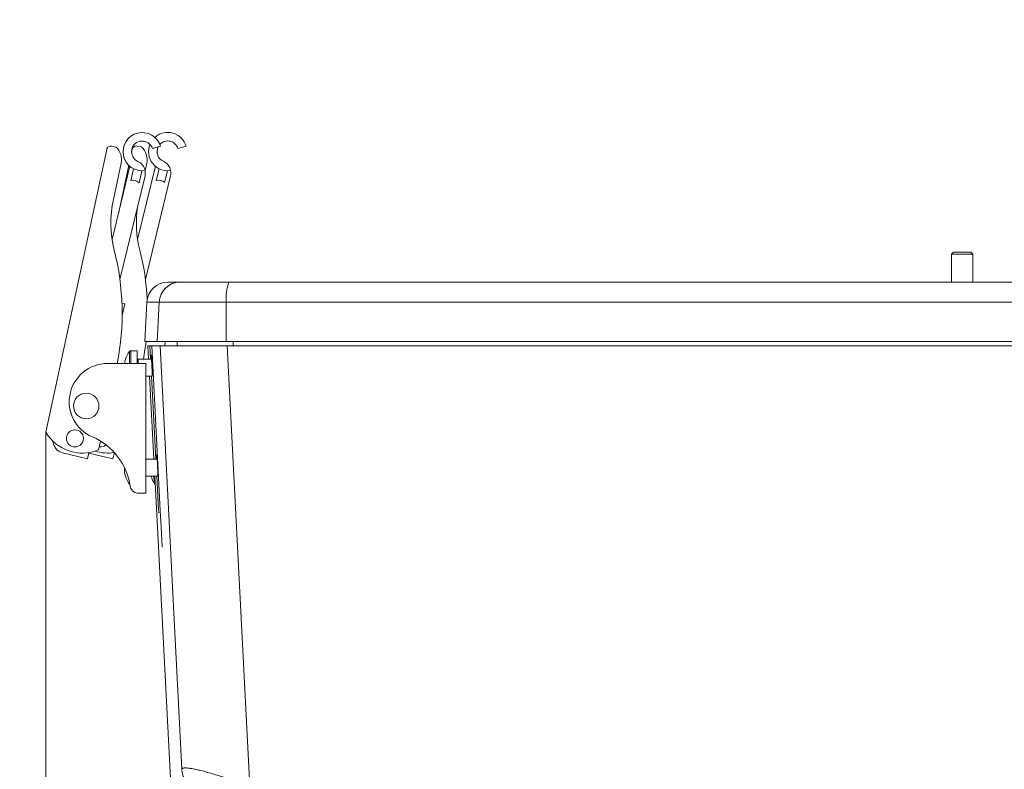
# Model space of a CAD drawing. Header units: millimetres. Extents: x 0 to 594, y 0 to 420.
# Tile 6 of 75: x 57 to 104, y 61 to 96. Entities that reach past the tile are written whole.
import ezdxf

# ---------------------------------------------------------------- set-up
doc = ezdxf.new("R2010")
doc.units = ezdxf.units.MM
doc.styles.add('SLDTEXTSTYLE1', font='TXT', dxfattribs={"width": 0.605})
doc.dimstyles.new('SLDDIMSTYLE0', dxfattribs={"dimtxt": 2.568319, "dimasz": 3.3, "dimexe": 0, "dimexo": 0.0625, "dimgap": 0.64208, "dimtad": 1, "dimdec": 1, "dimlfac": 5, "dimrnd": 1e-09, "dimzin": 12, "dimdsep": 46, "dimtxsty": 'SLDTEXTSTYLE1', "dimsah": 1, "dimcen": 0.09, "dimadec": 0, "dimazin": 3, "dimtfac": 1, "dimtdec": 1, "dimtofl": 0, "dimtmove": 0, "dimatfit": 3, "dimfxl": 0, "dimfrac": 2, "dimtolj": 1, "dimtzin": 12, "dimarcsym": 0})
doc.dimstyles.new('SLDDIMSTYLE1', dxfattribs={"dimtxt": 2.568319, "dimasz": 3.3, "dimexe": 0, "dimexo": 0.0625, "dimgap": 0.64208, "dimtad": 1, "dimdec": 0, "dimlfac": 5, "dimrnd": 1e-09, "dimzin": 12, "dimdsep": 46, "dimtxsty": 'SLDTEXTSTYLE1', "dimsah": 1, "dimcen": 0.09, "dimadec": 0, "dimazin": 3, "dimtfac": 1, "dimtdec": 1, "dimtofl": 0, "dimtmove": 0, "dimatfit": 3, "dimfxl": 0, "dimfrac": 2, "dimtolj": 1, "dimtzin": 12, "dimarcsym": 0})

# ---------------------------------------------------------------- blocks, each defined once
blk = doc.blocks.new('_D_17')
at = {"color": 7, "linetype": 'Continuous', "lineweight": 0}
for p, q in [((166.907, 189.054), (47.47, 189.054)), ((48.47, 189.054), (48.47, 23.662)), ((43.938, 110.523), (43.938, 111.111)), ((43.938, 111.111), (47.882, 111.111)), ((47.882, 111.111), (47.882, 110.523)), ((43.938, 102.193), (43.938, 101.605)), ((47.882, 101.605), (47.882, 102.193)), ((43.938, 101.605), (47.882, 101.605)), ((104.307, 23.662), (47.47, 23.662))]:
    blk.add_line(p, q, dxfattribs=at)
for points in [[(48.47, 189.054), (47.97, 185.754), (48.97, 185.754)], [(48.47, 23.662), (48.97, 26.962), (47.97, 26.962)]]:
    blk.add_solid(points, dxfattribs=at)
at = {"color": 7, "linetype": 'Continuous', "lineweight": 0, "char_height": 2.6458, "attachment_point": 1, "rotation": 90, "style": 'SLDTEXTSTYLE1'}
for s, insert in [('33,5', (44.471, 102.928)), ('850', (39.939, 103.418))]:
    blk.add_mtext(s, dxfattribs=dict(at, insert=insert))
blk = doc.blocks.new('_D_18')
at = {"color": 7, "linetype": 'Continuous', "lineweight": 0}
for p, q in [((270.952, 79.31), (270.952, 14.901)), ((58.606, 76.408), (58.606, 14.901)), ((160.614, 20.433), (160.026, 20.433)), ((160.026, 20.433), (160.026, 16.489)), ((168.944, 20.433), (169.532, 20.433)), ((169.532, 20.433), (169.532, 16.489)), ((160.026, 16.489), (160.614, 16.489)), ((169.532, 16.489), (168.944, 16.489)), ((58.606, 15.901), (270.952, 15.901))]:
    blk.add_line(p, q, dxfattribs=at)
for points in [[(58.606, 15.901), (61.906, 15.401), (61.906, 16.401)], [(270.952, 15.901), (267.652, 16.401), (267.652, 15.401)]]:
    blk.add_solid(points, dxfattribs=at)
at = {"color": 7, "linetype": 'Continuous', "lineweight": 0, "char_height": 2.6458, "attachment_point": 1, "style": 'SLDTEXTSTYLE1'}
for s, insert in [('1062', (160.859, 24.432)), ('41,8', (161.349, 19.899))]:
    blk.add_mtext(s, dxfattribs=dict(at, insert=insert))

msp = doc.modelspace()

# ---------------------------------------------------------------- linework, layer by layer
at = {"color": 7, "linetype": 'Continuous', "lineweight": 15}
for p, q in [((61.904, 89.814), (61.709, 89.856)), ((63.104, 89.815), (62.909, 89.857)), ((63.618, 89.738), (64.002, 89.851)), ((64.818, 89.74), (65.202, 89.853)), ((58.606, 76.408), (61.471, 89.702)), ((62.64, 89.557), (62.671, 89.704)), ((61.782, 87.344), (62.15, 89.052)), ((62.017, 86.668), (62.509, 88.953)), ((63.276, 88.715), (63.35, 89.054)), ((62.559, 88.907), (61.725, 85.462)), ((62.601, 88.231), (62.737, 88.791)), ((63.759, 88.909), (62.925, 85.463)), ((62.99, 88.137), (63.126, 88.697)), ((63.801, 88.233), (63.937, 88.793)), ((64.19, 88.139), (64.326, 88.699)), ((62.093, 83.582), (63.272, 88.452)), ((63.293, 83.583), (64.472, 88.453)), ((101.296, 84.862), (101.207, 84.773)), ((101.207, 84.773), (101.207, 83.462)), ((102.207, 84.773), (101.207, 84.773)), ((102.118, 84.862), (101.296, 84.862)), ((102.207, 84.773), (102.118, 84.862)), ((102.207, 83.462), (102.207, 84.773)), ((64.356, 83.462), (64.933, 83.462)), ((64.933, 83.462), (67.217, 83.462)), ((67.217, 83.462), (115.707, 83.462)), ((62.188, 82.47), (62.33, 82.436)), ((63.358, 82.514), (63.261, 80.662)), ((63.935, 82.514), (63.838, 80.662)), ((67.096, 82.514), (63.935, 82.514)), ((67.096, 82.514), (67.084, 80.662)), ((115.707, 82.514), (67.096, 82.514)), ((62.33, 82.436), (62.196, 81.885)), ((63.261, 80.662), (63.838, 80.662)), ((63.838, 80.662), (67.084, 80.662)), ((64.218, 80.662), (64.207, 80.462)), ((67.084, 80.662), (115.707, 80.662)), ((62.907, 80.235), (62.598, 80.235)), ((62.907, 79.636), (62.907, 80.235)), ((63.407, 80.462), (63.44, 79.835)), ((63.407, 80.462), (63.44, 79.835)), ((63.501, 80.462), (63.407, 80.462)), ((63.501, 80.462), (63.587, 80.462)), ((63.989, 72.715), (63.587, 80.462)), ((63.984, 80.462), (63.587, 80.462)), ((63.989, 72.715), (63.587, 80.462)), ((63.983, 80.462), (67.141, 80.462)), ((65.002, 60.55), (63.984, 80.462)), ((65.002, 60.55), (63.984, 80.462)), ((68.209, 59.747), (67.141, 80.462)), ((164.274, 80.462), (67.141, 80.462)), ((62.35, 79.833), (62.354, 79.832)), ((63.577, 79.835), (62.947, 79.835)), ((63.307, 79.635), (61.507, 79.635)), ((63.307, 79.635), (63.307, 73.535)), ((63.307, 79.035), (63.614, 79.035)), ((63.482, 79.035), (63.687, 75.135)), ((63.482, 79.035), (63.687, 75.135)), ((61.085, 75.567), (61.175, 75.984)), ((59.398, 75.429), (60.564, 75.147)), ((60.564, 75.147), (60.636, 75.443)), ((60.631, 75.423), (61.764, 75.149)), ((61.764, 75.149), (61.834, 75.437)), ((63.844, 75.135), (63.307, 75.135)), ((62.303, 74.63), (62.303, 74.673)), ((62.303, 74.561), (62.303, 74.632)), ((62.303, 74.632), (62.354, 74.632)), ((62.303, 74.561), (62.303, 74.542)), ((62.354, 74.338), (62.35, 74.336)), ((63.307, 74.335), (63.88, 74.335)), ((63.728, 74.335), (64.721, 55.391)), ((63.728, 74.335), (64.721, 55.391)), ((63.307, 73.535), (62.907, 73.535))]:
    msp.add_line(p, q, dxfattribs=at)
at = {"color": 8, "linetype": 'Continuous', "lineweight": 15}
for p, q in [((63.935, 82.514), (63.358, 82.514)), ((64.789, 80.662), (64.778, 80.462)), ((67.416, 80.662), (67.414, 80.462)), ((62.54, 79.635), (62.54, 80.205)), ((62.598, 79.635), (62.598, 80.235)), ((63.501, 80.462), (63.534, 79.835)), ((63.501, 80.462), (63.534, 79.835)), ((62.947, 79.835), (62.947, 79.635)), ((63.576, 79.047), (63.782, 75.135)), ((63.576, 79.047), (63.782, 75.135)), ((63.824, 74.346), (63.91, 72.715)), ((63.824, 74.346), (63.91, 72.715)), ((62.54, 73.964), (62.54, 74.051)), ((63.74, 73.966), (63.74, 74.053))]:
    msp.add_line(p, q, dxfattribs=at)
at = {"color": 7, "linetype": 'Continuous', "lineweight": 15, "flags": 128}
for points in [[(63.198, 79.835), (63.254, 80.159), (63.321, 80.662)], [(63.666, 74.335), (63.693, 74.244), (63.744, 74.035)], [(63.74, 73.966), (63.746, 73.959), (63.748, 73.957)], [(64.079, 70.992), (64.029, 71.957), (63.989, 72.715)], [(64.079, 70.992), (64.029, 71.957), (63.989, 72.715)]]:
    msp.add_lwpolyline(points, dxfattribs=at)
at = {"color": 7, "linetype": 'Continuous', "lineweight": 15}
for centre, radius in [((60.507, 77.635), 0.6), ((59.975, 76.113), 0.4)]:
    msp.add_circle(centre, radius, dxfattribs=at)
for centre, radius, start, end in [((63.138, 89.597), 0.9, 16.384, 278.9385), ((64.338, 89.599), 0.9, 16.384, 131.892), ((61.667, 89.66), 0.2, 77.8383, 167.8383), ((63.138, 89.597), 0.5, 16.384, 245.9083), ((62.867, 89.662), 0.2, 77.8383, 167.8383), ((64.338, 89.599), 0.9, 157.8901, 278.9385), ((64.338, 89.599), 0.5, 16.384, 137.2484), ((61.368, 89.221), 0.8, 347.8383, 47.8383), ((62.568, 89.222), 0.8, 347.8383, 47.8383), ((64.338, 89.599), 0.5, 154.0311, 245.9083), ((62.689, 88.593), 0.6, 11.061, 65.9083), ((63.889, 88.595), 0.6, 11.061, 65.9083), ((62.714, 87.848), 0.4, 46.384, 106.384), ((63.914, 87.849), 0.4, 46.384, 106.384), ((66.865, 86.249), 5.2, 167.8383, 194.285), ((68.065, 86.251), 5.2, 171.8818, 194.285), ((50.197, 82.005), 12, 348.6079, 14.285), ((51.397, 82.007), 12, 3.1693, 14.285), ((64.356, 82.462), 1, 90, 177), ((64.933, 82.462), 1, 90.0103, 177.0118), ((69.101, 82.739), 2.018, 159.0079, 186.3917), ((63.587, 79.435), 1.3, 143.6416, 162.1374), ((62.598, 80.163), 0.072, 90, 143.6416), ((63.587, 79.435), 1.296, 162.1649, 171.122), ((62.947, 79.875), 0.04, 180, 270), ((61.507, 77.835), 1.8, 90, 246.665), ((60.331, 77.419), 2, 210.3888, 292.1239), ((59.539, 76.012), 0.6, 182.8113, 256.384), ((59.606, 73.427), 3, 8.5017, 66.665), ((61.531, 77.421), 2, 252.624, 278.5221), ((61.175, 76.114), 0.4, 261.7506, 309.963), ((62.415, 74.604), 0.132, 134.2639, 148.3501), ((63.587, 74.735), 1.296, 187.6968, 197.8351), ((63.527, 74.712), 1.235, 187.9017, 198.2795), ((62.418, 74.346), 0.0683, 177.4332, 188.338), ((63.587, 74.735), 1.3, 197.8626, 216.3584), ((64.787, 74.736), 1.3, 197.8626, 216.3584), ((62.598, 74.007), 0.072, 216.3584, 238.6956), ((62.969, 73.93), 0.4, 188.5017, 261.1811), ((66.177, 60.623), 1.177, 183.5456, 239.4086)]:
    msp.add_arc(centre, radius, start, end, dxfattribs=at)
for points, knots in [([(63.272, 88.452), (63.272, 88.452), (63.292, 88.534), (63.285, 88.621), (63.278, 88.708)], [0, 0, 0, 0, 0.00671, 1, 1, 1, 1]), ([(64.472, 88.453), (64.472, 88.454), (64.492, 88.536), (64.485, 88.623), (64.478, 88.71)], [0, 0, 0, 0, 0.00671, 1, 1, 1, 1]), ([(63.613, 79.042), (63.614, 79.042), (63.614, 79.056), (63.613, 79.109), (63.612, 79.149), (63.608, 79.246), (63.605, 79.305), (63.599, 79.431), (63.596, 79.499), (63.589, 79.633), (63.585, 79.7), (63.578, 79.821), (63.575, 79.876), (63.569, 79.964), (63.566, 79.998), (63.562, 80.039), (63.561, 80.046), (63.56, 80.04)], [0, 0, 0, 0, 0.125, 0.125, 0.25, 0.25, 0.375, 0.375, 0.5, 0.5, 0.625, 0.625, 0.75, 0.75, 0.875, 0.875, 1, 1, 1, 1]), ([(63.613, 79.042), (63.613, 79.043), (63.614, 79.044), (63.614, 79.056), (63.614, 79.083), (63.613, 79.122), (63.611, 79.174), (63.608, 79.235), (63.605, 79.305), (63.602, 79.382), (63.598, 79.462), (63.594, 79.545), (63.589, 79.628), (63.585, 79.709), (63.58, 79.785), (63.576, 79.854), (63.572, 79.915), (63.568, 79.965), (63.565, 80.004), (63.563, 80.03), (63.561, 80.042), (63.561, 80.041), (63.561, 80.04)], [0, 0, 0, 0, 0.026353, 0.079195, 0.132035, 0.184875, 0.237715, 0.290555, 0.343394, 0.396234, 0.449073, 0.501912, 0.554751, 0.60759, 0.660428, 0.713267, 0.766106, 0.818945, 0.871785, 0.924624, 0.977464, 1, 1, 1, 1]), ([(63.805, 75.135), (63.805, 75.141), (63.803, 75.171), (63.8, 75.216), (63.797, 75.267), (63.794, 75.306), (63.792, 75.331), (63.79, 75.344), (63.79, 75.342), (63.79, 75.342)], [0, 0, 0, 0, 0.049508, 0.224686, 0.399865, 0.575044, 0.750224, 0.925405, 1, 1, 1, 1]), ([(63.879, 74.344), (63.88, 74.344), (63.881, 74.358), (63.88, 74.411), (63.878, 74.451), (63.875, 74.548), (63.872, 74.606), (63.866, 74.733), (63.863, 74.801), (63.856, 74.935), (63.852, 75.002), (63.845, 75.123), (63.841, 75.178), (63.835, 75.266), (63.832, 75.3), (63.828, 75.341), (63.827, 75.348), (63.826, 75.342)], [0, 0, 0, 0, 0.125, 0.125, 0.25, 0.25, 0.375, 0.375, 0.5, 0.5, 0.625, 0.625, 0.75, 0.75, 0.875, 0.875, 1, 1, 1, 1]), ([(63.879, 74.344), (63.879, 74.345), (63.88, 74.346), (63.88, 74.358), (63.88, 74.385), (63.879, 74.424), (63.878, 74.476), (63.875, 74.537), (63.872, 74.607), (63.869, 74.683), (63.865, 74.764), (63.861, 74.847), (63.856, 74.93), (63.852, 75.011), (63.847, 75.087), (63.843, 75.156), (63.839, 75.217), (63.835, 75.267), (63.832, 75.306), (63.829, 75.332), (63.828, 75.344), (63.827, 75.343), (63.827, 75.342)], [0, 0, 0, 0, 0.026352, 0.079195, 0.132033, 0.184871, 0.237708, 0.290546, 0.343384, 0.396221, 0.449058, 0.501895, 0.554732, 0.607569, 0.660406, 0.713243, 0.76608, 0.818917, 0.871754, 0.924592, 0.97743, 1, 1, 1, 1]), ([(63.912, 72.676), (63.912, 72.672), (63.913, 72.663), (63.914, 72.651), (63.914, 72.64), (63.915, 72.627), (63.916, 72.615), (63.916, 72.609), (63.917, 72.606)], [0, 0, 0, 0, 0.136744, 0.27291, 0.410527, 0.551553, 0.777457, 1, 1, 1, 1]), ([(63.912, 72.676), (63.912, 72.676), (63.912, 72.676), (63.912, 72.676), (63.912, 72.676), (63.912, 72.676), (63.912, 72.676), (63.912, 72.676), (63.912, 72.676), (63.912, 72.676), (63.912, 72.676), (63.912, 72.676), (63.912, 72.676), (63.912, 72.676), (63.912, 72.676), (63.912, 72.676), (63.912, 72.675), (63.912, 72.674), (63.912, 72.673), (63.913, 72.67), (63.913, 72.667), (63.913, 72.663), (63.913, 72.657), (63.914, 72.65), (63.914, 72.644), (63.915, 72.638), (63.915, 72.633), (63.915, 72.628), (63.915, 72.624), (63.916, 72.62), (63.916, 72.617), (63.916, 72.615), (63.916, 72.612), (63.916, 72.61), (63.916, 72.609), (63.917, 72.608), (63.917, 72.607), (63.917, 72.607), (63.917, 72.607), (63.917, 72.606), (63.917, 72.606), (63.917, 72.606), (63.917, 72.606), (63.917, 72.606), (63.917, 72.606), (63.917, 72.606), (63.917, 72.606), (63.917, 72.606), (63.917, 72.606)], [0.0000616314, 0.0000616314, 0.0000616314, 0.0000616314, 0.0000622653, 0.0000622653, 0.0000622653, 0.0000631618, 0.0000631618, 0.0000631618, 0.00006397, 0.00006397, 0.00006397, 0.0000653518, 0.0000653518, 0.0000653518, 0.0000690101, 0.0000690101, 0.0000690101, 0.0000843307, 0.0000843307, 0.0000843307, 0.0001448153, 0.0001448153, 0.0001448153, 0.0002661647, 0.0002661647, 0.0002661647, 0.0003876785, 0.0003876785, 0.0003876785, 0.0004758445, 0.0004758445, 0.0004758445, 0.0005421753, 0.0005421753, 0.0005421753, 0.0005631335, 0.0005631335, 0.0005631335, 0.0005683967, 0.0005683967, 0.0005683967, 0.0005696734, 0.0005696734, 0.0005696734, 0.0005706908, 0.0005706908, 0.0005706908, 0.000571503, 0.000571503, 0.000571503, 0.000571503]), ([(63.912, 72.676), (63.912, 72.676), (63.912, 72.676), (63.912, 72.676), (63.912, 72.676), (63.912, 72.676), (63.912, 72.676), (63.912, 72.676), (63.912, 72.676), (63.912, 72.676), (63.912, 72.676), (63.912, 72.676), (63.912, 72.676), (63.912, 72.676), (63.912, 72.676), (63.912, 72.676), (63.912, 72.675), (63.912, 72.674), (63.912, 72.673), (63.913, 72.67), (63.913, 72.667), (63.913, 72.663), (63.913, 72.657), (63.914, 72.65), (63.914, 72.644), (63.915, 72.638), (63.915, 72.633), (63.915, 72.628), (63.915, 72.624), (63.916, 72.62), (63.916, 72.617), (63.916, 72.615), (63.916, 72.612), (63.916, 72.61), (63.916, 72.609), (63.917, 72.608), (63.917, 72.607), (63.917, 72.607), (63.917, 72.607), (63.917, 72.606), (63.917, 72.606), (63.917, 72.606), (63.917, 72.606), (63.917, 72.606), (63.917, 72.606), (63.917, 72.606), (63.917, 72.606), (63.917, 72.606), (63.917, 72.606)], [0.0000616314, 0.0000616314, 0.0000616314, 0.0000616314, 0.0000622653, 0.0000622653, 0.0000622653, 0.0000631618, 0.0000631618, 0.0000631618, 0.00006397, 0.00006397, 0.00006397, 0.0000653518, 0.0000653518, 0.0000653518, 0.0000690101, 0.0000690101, 0.0000690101, 0.0000843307, 0.0000843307, 0.0000843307, 0.0001448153, 0.0001448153, 0.0001448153, 0.0002661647, 0.0002661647, 0.0002661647, 0.0003876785, 0.0003876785, 0.0003876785, 0.0004758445, 0.0004758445, 0.0004758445, 0.0005421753, 0.0005421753, 0.0005421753, 0.0005631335, 0.0005631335, 0.0005631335, 0.0005683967, 0.0005683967, 0.0005683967, 0.0005696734, 0.0005696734, 0.0005696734, 0.0005706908, 0.0005706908, 0.0005706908, 0.000571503, 0.000571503, 0.000571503, 0.000571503]), ([(63.912, 72.676), (63.912, 72.672), (63.913, 72.662), (63.914, 72.65), (63.914, 72.639), (63.915, 72.63), (63.915, 72.622), (63.916, 72.615), (63.916, 72.61), (63.917, 72.607), (63.917, 72.606)], [0, 0, 0, 0, 0.147142, 0.288024, 0.422753, 0.551232, 0.673303, 0.788829, 0.89773, 1, 1, 1, 1]), ([(65.002, 60.55), (65.003, 60.553), (65.004, 60.56), (65.009, 60.569), (65.016, 60.577), (65.025, 60.585), (65.035, 60.591), (65.048, 60.597), (65.063, 60.602), (65.079, 60.606), (65.098, 60.609), (65.118, 60.612), (65.14, 60.613), (65.164, 60.614), (65.19, 60.614), (65.248, 60.612), (65.352, 60.603), (65.524, 60.575), (65.729, 60.532), (65.964, 60.475), (66.228, 60.404), (66.509, 60.322), (66.808, 60.23), (67.058, 60.149), (67.259, 60.082), (67.404, 60.033), (67.554, 59.981), (67.71, 59.926), (67.872, 59.869), (68.038, 59.809), (68.151, 59.768), (68.209, 59.747)], [0, 0, 0, 0, 0.016227, 0.032403, 0.048529, 0.064609, 0.080643, 0.096635, 0.112584, 0.128495, 0.144368, 0.160205, 0.17601, 0.191783, 0.207526, 0.223242, 0.290505, 0.358396, 0.427068, 0.496671, 0.566064, 0.637572, 0.703987, 0.773027, 0.802942, 0.833687, 0.865266, 0.897683, 0.930943, 0.965047, 1, 1, 1, 1])]:
    msp.add_open_spline(points, degree=3, knots=knots, dxfattribs=at)

# ---------------------------------------------------------------- dimensions: what is measured, and where the dimension line sits
at = {"color": 7, "linetype": 'Continuous', "lineweight": 0}
dim = msp.add_linear_dim(base=(48.47, 23.662), p1=(166.907, 189.054), p2=(104.307, 23.662), angle=90, dimstyle='SLDDIMSTYLE0', dxfattribs=at)
dim.commit()
dim.dimension.update_dxf_attribs({"geometry": '_D_17', "text_midpoint": (48.47, 106.358), "dimtype": 160})
dim = msp.add_linear_dim(base=(270.952, 15.901), p1=(58.606, 76.408), p2=(270.952, 79.31), dimstyle='SLDDIMSTYLE1', dxfattribs=at)
dim.commit()
dim.dimension.update_dxf_attribs({"geometry": '_D_18', "text_midpoint": (164.779, 15.901), "dimtype": 160})

doc.saveas('drawing.dxf')
